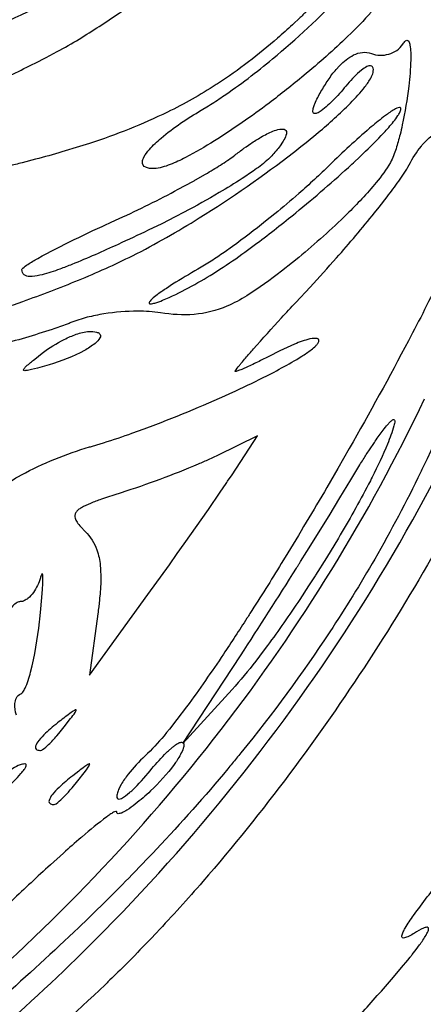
# Model space of a CAD drawing. Header units: millimetres. Extents: x 36.3 to 127.3, y 60.5 to 152.1.
# Tile 9 of 20: x 107.9 to 116.4, y 76.9 to 97.4. Entities that reach past the tile are written whole.
import ezdxf

# ---------------------------------------------------------------- set-up
doc = ezdxf.new("R2010")
doc.units = ezdxf.units.MM
doc.layers.add('Default', color=2, linetype='Continuous')

msp = doc.modelspace()

# ---------------------------------------------------------------- linework, layer by layer
at = {"layer": 'Default'}
for p, q in [((108.7169, 96.75578), (108.7169, 96.75578)), ((107.9833, 92.20751), (107.9833, 92.20751)), ((111.9742, 92.1266), (111.9742, 92.1266)), ((108.4066, 90.46421), (108.4066, 90.46421)), ((112.8936, 88.74063), (112.0613, 88.33111)), ((112.3635, 87.92817), (112.8936, 88.74063)), ((112.3635, 87.92817), (112.3635, 87.92817)), ((109.3887, 83.7493), (110.611, 85.4325)), ((109.564, 85.02826), (109.3887, 83.7493)), ((111.3357, 82.31793), (112.5407, 84.15238)), ((112.5407, 84.15238), (112.5407, 84.15238)), ((112.366, 83.44682), (111.3357, 82.31793)), ((108.866, 82.67072), (108.866, 82.67072)), ((109.1482, 81.54182), (109.1482, 81.54182))]:
    msp.add_line(p, q, dxfattribs=at)
for points in [[(108.7169, 96.75578, 0.0172674), (109.1752, 97.01832, 0.01081356), (110.0068, 97.55545, 0.00480858), (110.7175, 98.05041, 0.00897318), (111.9371, 98.95107, 0.00586251), (112.8348, 99.65002, 0.01044891), (114.1493, 100.7401, 0.01136058), (114.7822, 101.3168, 0.01434256), (114.9351, 101.468), (115.0469, 101.5848), (115.1282, 101.675, 0.01634577), (115.1869, 101.7449, 0.03918992), (115.2682, 101.8555, 0.04772313), (115.3023, 101.9157, 0.1073066), (115.3211, 101.9823)], [(111.7228, 95.53281), (111.8764, 95.62621, 0.0098327), (112.1683, 95.81634, 0.02401209), (113.2089, 96.60484, 0.02714928), (114.6432, 97.93765, 0.01583291), (115.3013, 98.66332, 0.02345527), (115.9017, 99.43764)], [(114.6557, 98.34836, -0.0130858), (113.9435, 97.61923, -0.01131857), (113.7828, 97.46455), (113.625, 97.31667, -0.00715714), (113.3134, 97.03671, -0.03568653), (112.064, 96.0861, -0.00918338), (112.0331, 96.06607, -0.03058027), (111.0161, 95.49229, -0.03504713), (109.392, 94.84151), (109.1838, 94.77462), (108.8174, 94.66354, -0.0085965), (108.2642, 94.50939), (107.9863, 94.43711, -0.0041005), (107.7077, 94.36755)], [(108.7305, 97.88211, -0.01374389), (106.6591, 96.94861), (106.528, 96.89395, -0.00236534), (106.0345, 96.69335, -0.01002652), (105.8486, 96.62006, -0.01754867), (105.7671, 96.58836), (105.6906, 96.55887), (105.6188, 96.53143), (105.484, 96.4806, -0.01909817), (105.4249, 96.45859), (105.3694, 96.43813, -0.02124579), (104.5283, 96.16018)], [(115.2684, 97.58051, -0.01641802), (114.7799, 97.0747, -0.01839885), (113.8613, 96.25595, -0.01203187), (113.1365, 95.68293, -0.02226772), (111.9965, 94.8922, -0.01976308), (111.3924, 94.54537, -0.02715521), (111.0742, 94.40002, -0.03641893), (110.9081, 94.34379, -0.060133), (110.735, 94.31503)], [(115.928, 96.91338, -0.06891821), (115.9821, 96.97982, -0.1291609), (116.0096, 96.99374, -0.3160799), (116.0494, 96.97066, -0.07285847), (116.0754, 96.89317, -0.04941391), (116.0913, 96.58051, -0.02095948), (116.0494, 96.03526, -0.02292989), (115.9158, 95.2258, -0.01656959), (115.8692, 95.02565, -0.01419698), (115.7844, 94.72909, -0.04836681), (115.6667, 94.44404)], [(104.9069, 95.74207, 0.00975601), (105.1574, 95.74084, 0.00786805), (105.6272, 95.74892, 0.03556743), (106.4454, 95.8306, 0.03406805), (107.0423, 95.98322, 0.02114015), (107.4741, 96.14655, 0.0110733), (107.7903, 96.28736, 0.0074696), (108.2564, 96.51595), (108.4871, 96.6349), (108.7169, 96.75578)], [(115.2697, 96.71588, 0.1595283), (115.6323, 96.70355, 0.1837133), (115.928, 96.91338)], [(114.3686, 96.161, -0.03226984), (114.5345, 96.38389), (114.6056, 96.4621, -0.0878592), (114.9008, 96.68525, -0.08827941), (115.0821, 96.73933, -0.1233787), (115.2697, 96.71588)], [(110.2904, 92.49728, 0.02247633), (111.6797, 93.28439, 0.02520546), (113.6477, 94.654, 0.00924146), (114.1178, 95.03166, 0.02316006), (114.7916, 95.63798, 0.02609782), (115.1002, 95.97509, 0.03167539), (115.2341, 96.16296, 0.04840402), (115.2869, 96.26667, 0.1076339), (115.3117, 96.38031)], [(115.3117, 96.38031, 0.1486296), (115.2955, 96.43916, 0.2234963), (115.2543, 96.46067, 0.1176832), (115.1772, 96.44181, 0.04933712), (115.0617, 96.36766, 0.0294713), (114.9099, 96.2292, 0.0277501), (114.7726, 96.07627)], [(114.7726, 96.07627, -0.01988903), (114.4969, 95.76669, -0.01006794), (114.365, 95.63743, -0.03633285), (114.2198, 95.5183, -0.06111549), (114.1351, 95.47041, -0.06894816), (114.0962, 95.46104, -0.4429995), (114.052, 95.4992, -0.1070238), (114.0641, 95.59167, -0.0487431), (114.0914, 95.66791, -0.03520808), (114.2195, 95.92032, -0.01020868), (114.3686, 96.161)], [(119.2722, 95.86271, -0.03294479), (119.2624, 95.73245), (119.2421, 95.60588), (119.2299, 95.54394), (119.2031, 95.42183), (119.174, 95.30221, -0.01478242), (118.8988, 94.37321, -0.00777676), (118.6248, 93.57111, -0.02453886), (116.3532, 88.0929)], [(110.735, 94.31503, -0.02987853), (110.6427, 94.32029, -0.08116464), (110.5631, 94.34266, -0.3376478), (110.4954, 94.45567, -0.1003973), (110.5278, 94.55647, -0.06257196), (110.6409, 94.71564, -0.03211125), (110.8855, 94.9522, -0.02539589), (111.2923, 95.25957, -0.01790402), (111.7228, 95.53281)], [(111.9742, 92.1266), (112.1123, 92.21388, 0.01183917), (112.6335, 92.57275), (112.6615, 92.59312), (112.8825, 92.75633, 0.00852466), (113.6926, 93.39269, 0.01511701), (114.8612, 94.40524), (114.8969, 94.43819), (115.0339, 94.56659), (115.0935, 94.62331, 0.01757461), (115.5282, 95.06081, 0.02268128), (115.7318, 95.29443, 0.02838817), (115.8239, 95.42028, 0.02727704), (115.8631, 95.48835, 0.1041825), (115.8855, 95.56356)], [(115.8855, 95.56356, 0.4973342), (115.8589, 95.59058, 0.08933565), (115.8012, 95.57424, 0.04520567), (115.6058, 95.45328, 0.01579781), (115.5252, 95.39352, 0.01138383), (115.2331, 95.15635, 0.01811489), (114.4039, 94.39101)], [(120.3518, 95.30016), (120.3108, 95.14062, -0.02167968), (119.5365, 92.64421), (119.4881, 92.50971, -0.01497013), (118.6477, 90.40285), (118.447, 89.94911, -0.02257211), (116.7105, 86.51946, -0.03210506), (113.565, 81.68845, -0.01823309), (111.7551, 79.44221, -0.01139001), (110.787, 78.37259), (110.6628, 78.24176, -0.00747709), (110.2227, 77.78936), (110.1113, 77.6776, -0.0037216), (109.7736, 77.34587)], [(112.4215, 94.59432, -0.00770122), (112.6135, 94.73947), (112.6594, 94.77233), (112.7537, 94.83749, -0.0115624), (112.9679, 94.97175, -0.01089915), (113.0922, 95.03893, -0.02988365), (113.2175, 95.09557, -0.04872706), (113.3582, 95.13734, -0.04472468), (113.422, 95.14091, -0.1354871), (113.4735, 95.12352, -0.2833928), (113.4972, 95.04245, -0.08385552), (113.4457, 94.91243, -0.0398036), (113.4187, 94.86765), (113.3668, 94.7922, -0.02541483), (113.1919, 94.58076)], [(116.058, 94.39217, -0.04556499), (116.3122, 94.78394, -0.05012808), (116.4786, 94.95776, -0.07293123), (116.5824, 95.02686, -0.07547898), (116.6439, 95.04572, -0.1765846), (116.707, 95.03351)], [(109.8434, 93.19501), (110.0106, 93.27094, 0.01513348), (111.2432, 93.88313), (111.5455, 94.04787, 0.03134535), (111.6019, 94.07941), (111.8121, 94.19965, 0.00388558), (112.1227, 94.38794, 0.01439749), (112.2745, 94.4876), (112.2933, 94.5005, 0.02689474), (112.4215, 94.59432)], [(113.1919, 94.58076, -0.01432204), (113.1249, 94.51404, -0.03235078), (112.8381, 94.28745, -0.01633541), (112.5737, 94.10775, -0.01247481), (112.098, 93.81385, -0.012436), (111.3657, 93.40505), (111.1798, 93.30787), (110.8991, 93.16585), (110.6162, 93.02853)], [(114.4039, 94.39101, -0.01218121), (113.7583, 93.79568, -0.01086235), (113.2553, 93.37033), (113.0631, 93.21497, -0.01117021), (112.375, 92.69141), (112.1985, 92.56652, -0.01180206), (111.9292, 92.38571), (111.7919, 92.2993), (111.6522, 92.21683)], [(115.6667, 94.44404, -0.04494787), (115.3698, 94.02393, -0.02495784), (114.7595, 93.36448, -0.0222689), (113.7578, 92.46346), (113.6271, 92.35715), (113.3954, 92.17485, -0.02073928), (112.6733, 91.66396)], [(113.9901, 91.84293, 0.00944749), (114.5424, 92.45089, 0.01012622), (115.3378, 93.39223), (115.4339, 93.51271), (115.5997, 93.72555, 0.00815906), (115.84, 94.05116, 0.02987824), (116.058, 94.39217)], [(107.9833, 92.20751, -0.1723809), (108.0009, 92.23641, -0.05316886), (108.1042, 92.31586, -0.01421038), (108.3129, 92.44201, -0.01461754), (109.0704, 92.83427), (109.1665, 92.88072, -0.00904226), (109.3349, 92.96101), (109.4617, 93.02046, -0.00733484), (109.6523, 93.10844), (109.7001, 93.13023), (109.8434, 93.19501)], [(110.6162, 93.02853, -0.00587159), (109.9866, 92.73411, -0.01141693), (109.0258, 92.31519, -0.0080985), (108.7739, 92.21842), (108.7253, 92.20094, -0.0344041), (108.3533, 92.08934, -0.05905265), (108.1417, 92.06526, -0.1533791), (108.029, 92.09901, -0.2431224), (107.9833, 92.20751)], [(97.94796, 69.95766, 0.04336047), (104.6316, 74.02856, 0.03484306), (109.1119, 77.83046, 0.0548201), (114.7078, 84.62946, 0.05644801), (118.663, 92.49698)], [(103.115, 90.3656, 0.02548745), (103.585, 90.39613), (103.8038, 90.42361, 0.01493498), (104.6445, 90.57433, 0.01682628), (106.094, 90.93619), (106.1614, 90.95531, 0.00907488), (107.2163, 91.27748, 0.00720177), (107.9996, 91.5442, 0.01309769), (109.159, 91.98719, 0.01816753), (110.2904, 92.49728)], [(116.7087, 92.0319, -0.00758497), (116.0446, 90.7238, -0.00802785), (114.8092, 88.47307), (114.5696, 88.05534), (114.343, 87.66487, -0.00439219), (113.4748, 86.21124), (113.3918, 86.07584, -0.00440147), (112.7384, 85.0329, -0.00757065), (112.6761, 84.93572, -0.00372302), (112.186, 84.18753, -0.01031553), (111.4171, 83.08746), (111.2148, 82.81931), (111.059, 82.62141), (110.9993, 82.54807), (110.9465, 82.48441, -0.03393241), (110.5518, 82.06149)], [(111.6522, 92.21683, 0.01208043), (111.125, 91.90155), (110.9951, 91.81696, 0.01395695), (110.8986, 91.75104), (110.8268, 91.69949, 0.02927327), (110.7212, 91.61662, 0.03942261), (110.6683, 91.5673, 0.03418996), (110.6405, 91.53255, 0.2809094), (110.6364, 91.50351, 0.1987424), (110.6644, 91.495)], [(110.6644, 91.495, 0.06354025), (110.7547, 91.51095, 0.0291735), (110.9162, 91.56802, 0.02615666), (111.4556, 91.82779, 0.01694715), (111.9742, 92.1266)], [(112.4325, 90.07905, -0.4391429), (112.4318, 90.08883, -0.0496246), (112.5178, 90.20779, -0.02827498), (112.5613, 90.26103, -0.01276826), (112.6472, 90.36294, -0.00865615), (112.8109, 90.55158, -0.0051163), (113.3959, 91.20152, -0.00184625), (113.692, 91.52305), (113.9901, 91.84293)], [(112.6733, 91.66396, -0.04055148), (112.2581, 91.44319, -0.0791508), (111.5753, 91.2727, -0.06105744), (110.8723, 91.30643)], [(110.8723, 91.30643, 0.03947075), (110.3996, 91.34058, 0.03947638), (109.6915, 91.28356, 0.01819108), (109.343, 91.21233, 0.03160964), (109.0045, 91.10268)], [(109.0045, 91.10268, -0.01100228), (108.9246, 91.07082, -0.00565868), (108.6106, 90.9593, -0.0127672), (107.4927, 90.62873), (107.2108, 90.55454), (107.1048, 90.52747), (106.7333, 90.43613), (106.3605, 90.35063)], [(108.4066, 90.46421, -0.04992239), (108.8653, 90.75117, -0.03678401), (109.1151, 90.85796, -0.07274242), (109.3803, 90.91674)], [(109.3803, 90.91674, -0.06257629), (109.5391, 90.90285, -0.1154872), (109.596, 90.87609, -0.3795055), (109.6085, 90.78453, -0.09932097), (109.5074, 90.66914, -0.05052419), (109.2862, 90.52106, -0.05597801), (108.5478, 90.22269)], [(109.3944, 88.50792), (109.4144, 88.5136, 0.01738433), (109.454, 88.52501), (109.6106, 88.57174, 0.01272537), (110.2118, 88.7702), (110.2771, 88.79325), (110.5334, 88.88624), (110.7727, 88.97626, 0.0172562), (112.5381, 89.72538, 0.01545231), (113.3987, 90.15558, 0.01714454), (113.817, 90.39834, 0.02095179), (114.0175, 90.53696, 0.0437239), (114.1108, 90.61739, 0.0326052), (114.1518, 90.66436, 0.1213234), (114.177, 90.72129)], [(114.177, 90.72129, 0.407316), (114.1362, 90.76904, 0.08033817), (114.0322, 90.76817), (113.9876, 90.75996, 0.04104485), (113.6663, 90.65321), (113.5114, 90.58462), (113.4351, 90.54783), (113.3596, 90.50963)], [(108.5478, 90.22269), (108.3053, 90.15438), (108.1809, 90.12208), (108.0988, 90.10459, -0.05584895), (108.0581, 90.09931, -0.07681736), (108.0255, 90.10102, -0.4599572), (108.0134, 90.1188, -0.1181612), (108.0525, 90.17191, -0.02842967), (108.2267, 90.32166), (108.2491, 90.33965), (108.4066, 90.46421)], [(113.3596, 90.50963), (113.1317, 90.39362), (112.9598, 90.30859, -0.00852765), (112.6999, 90.18529), (112.5683, 90.12694), (112.5015, 90.09978, -0.05165955), (112.4325, 90.07905)], [(91.9672, 68.73192, 0.04840138), (99.54234, 71.94377, 0.0183759), (102.2013, 73.52071, 0.03362884), (106.5418, 76.74631, 0.0517293), (112.1361, 82.61069, 0.05329361), (116.3813, 89.5146)], [(115.7411, 88.95016, -0.02574924), (115.6064, 88.5672, -0.01884769), (115.2864, 87.87809, -0.00545622), (115.2104, 87.73026, -0.01401717), (114.5814, 86.60689), (114.3312, 86.19379), (114.107, 85.83563, -0.01463804), (114.0572, 85.75764), (113.9602, 85.60703), (113.7759, 85.32623, -0.01134019), (113.1032, 84.3623), (113.0155, 84.24434), (112.8595, 84.03979, -0.01772934), (112.366, 83.44682)], [(114.8396, 87.82127), (115.0284, 88.13208, -0.00920806), (115.1011, 88.2483, -0.01120016), (115.2311, 88.45055), (115.3322, 88.60197, -0.01782706), (115.4926, 88.82787, -0.01977632), (115.5875, 88.94867), (115.6245, 88.99134, -0.03441771), (115.6689, 89.03718, -0.05727791), (115.7132, 89.07216, -0.09362651), (115.7379, 89.08053, -0.3943527), (115.7577, 89.05109, -0.0661023), (115.7411, 88.95016)], [(107.3171, 87.45049, -0.05489029), (107.5359, 87.64811, -0.03666646), (107.9702, 87.92356, -0.05511204), (109.3944, 88.50792)], [(112.0613, 88.33111, -0.01092795), (111.9394, 88.27302), (111.8818, 88.24664, -0.00491684), (111.6572, 88.14803, -0.02295506), (110.0482, 87.55024)], [(116.3532, 88.0929, -0.01151225), (116.2972, 87.97688, -0.0177714), (115.3403, 86.17016, -0.015816), (114.4018, 84.64806, -0.02525009), (112.5503, 82.12752, -0.00880047), (112.4577, 82.01392, -0.00529986), (112.2738, 81.79147, -0.01540583), (110.7899, 80.11851, -0.0036164), (110.2091, 79.51356, -0.00889514), (109.1653, 78.48209, -0.00993943), (107.5434, 76.99419), (107.1288, 76.63229), (106.8158, 76.36334), (106.3431, 75.96368), (105.8666, 75.56834)], [(110.611, 85.4325), (111.0567, 86.05106), (111.2228, 86.28384), (111.3676, 86.4878), (111.8708, 87.20436), (112.1194, 87.56476), (112.2424, 87.7459, 0.01262282), (112.2729, 87.79135), (112.3635, 87.92817)], [(112.5407, 84.15238, 0.00430143), (113.7066, 85.97647, 0.02933536), (113.7246, 86.00517, 0.01559243), (113.7599, 86.06164, -0.0141538), (113.7942, 86.11638), (113.9265, 86.32852), (114.3864, 87.07285), (114.6141, 87.4464), (114.8396, 87.82127)], [(110.0482, 87.55024), (109.8992, 87.50292), (109.7635, 87.45869), (109.6388, 87.41645, 0.01064122), (109.4091, 87.33061, 0.0301952), (109.2228, 87.24061, 0.05192334), (109.1554, 87.19328, 0.07901083), (109.1067, 87.13928, 0.2345317), (109.092, 87.01951, 0.05738853), (109.131, 86.9408, 0.04361219), (109.2127, 86.83791), (109.3034, 86.74306)], [(109.3034, 86.74306, -0.1158639), (109.5466, 86.36087, -0.05576998), (109.6161, 86.03174, -0.03954301), (109.6175, 85.5286, -0.01856785), (109.6075, 85.40313), (109.6031, 85.35612), (109.5989, 85.31502), (109.5826, 85.17151, -0.0121626), (109.564, 85.02826)], [(108.3669, 85.77515, -0.08572759), (108.2219, 85.47356, -0.06276654), (108.1055, 85.34805, -0.06918026), (108.0322, 85.30165, -0.1114526), (107.9479, 85.28127)], [(108.3489, 84.85793), (108.3553, 84.91515), (108.3781, 85.12981), (108.3935, 85.29136), (108.4125, 85.53507), (108.4191, 85.66064, 0.02453238), (108.4208, 85.73063), (108.4202, 85.78488, 0.02070959), (108.4181, 85.81953, 0.03592128), (108.4148, 85.84151), (108.4114, 85.85241, 0.8239196), (108.3971, 85.85332, 0.06743327), (108.3669, 85.77515)], [(107.9479, 85.28127, 0.1147374), (107.8848, 85.26375, 0.07937088), (107.79, 85.19077, 0.04215191), (107.6601, 85.02859, 0.01756466), (107.5788, 84.89576, 0.04080227), (107.3887, 84.4694)], [(107.9605, 83.35803, 0.1295091), (107.999, 83.39043, 0.04928363), (108.0475, 83.47263, 0.04075615), (108.1617, 83.80932, 0.0352795), (108.3489, 84.85793)], [(107.869, 82.91441, -0.1125962), (107.8338, 83.15289, -0.09458965), (107.8688, 83.27301, -0.1821238), (107.9605, 83.35803)], [(108.866, 82.67072), (108.9979, 82.84096, 0.03105508), (109.0894, 82.96832, 0.04056868), (109.1068, 82.99799), (109.1127, 83.01212, 0.936662), (109.0998, 83.02364, 0.06463409), (109.0101, 82.96867, 0.00998006), (108.7594, 82.77727)], [(108.7594, 82.77727, 0.02789414), (108.4755, 82.53522, 0.03989463), (108.3334, 82.38217, 0.09586258), (108.267, 82.26337, 0.380419), (108.2955, 82.19086, 0.1125112), (108.3721, 82.17683)], [(108.3721, 82.17683, 0.1080575), (108.4132, 82.19391, 0.03675742), (108.5392, 82.30029, 0.02185684), (108.7084, 82.48034), (108.7488, 82.52716), (108.866, 82.67072)], [(110.6557, 81.75349, -0.02257808), (110.9575, 82.09026, -0.00744724), (111.0419, 82.17142), (111.1095, 82.23071, -0.03450399), (111.1641, 82.2739, -0.05050749), (111.2566, 82.33204, -0.109083), (111.3201, 82.34899, -0.431073), (111.3598, 82.29657)], [(111.3598, 82.29657, -0.07046226), (111.3472, 82.22126, -0.0658081), (111.2169, 81.97025, -0.0138035), (111.1566, 81.88308, -0.04817684), (110.6644, 81.33015)], [(110.5518, 82.06149, 0.04328511), (110.1979, 81.67936, 0.03876719), (110.0506, 81.46227), (110.0191, 81.4042, 0.04654521), (109.9798, 81.31316, 0.08353294), (109.9603, 81.21586)], [(103.9501, 78.3866, 0.00729207), (104.4967, 78.7823, 0.00681396), (104.7335, 78.95875), (105.174, 79.29428), (105.556, 79.59247, 0.01105043), (106.8674, 80.66915, 0.01096897), (107.5036, 81.23444, 0.00961661), (107.8117, 81.53246, 0.02373792), (107.9597, 81.69236, 0.00685273), (108.0301, 81.7815, 0.04096096), (108.0626, 81.83549, 0.1166432), (108.0724, 81.87267, 0.4377823), (108.0409, 81.8946)], [(108.0409, 81.8946, 0.07201059), (107.9452, 81.87547, 0.04687684), (107.7935, 81.80013, 0.079648), (107.4142, 81.4657)], [(109.1482, 81.54182), (109.2801, 81.71207), (109.327, 81.77499), (109.3644, 81.82832), (109.3829, 81.85775, 0.03172952), (109.3918, 81.87491, 0.1077639), (109.396, 81.88845, 0.6388494), (109.3818, 81.89468, 0.05508063), (109.2922, 81.83968, 0.00643467), (109.166, 81.74518), (109.0416, 81.64838)], [(109.0416, 81.64838, 0.02623145), (108.7578, 81.40633, 0.03797271), (108.6156, 81.25328, 0.09615821), (108.5492, 81.13448, 0.3802088), (108.5777, 81.06197, 0.1116971), (108.6543, 81.04794)], [(109.9603, 81.21586, 0.1547142), (109.9719, 81.17401, 0.2107791), (110.0013, 81.16148, 0.09377714), (110.056, 81.17621, 0.06110288), (110.2268, 81.29708, 0.02533474), (110.285, 81.34957, 0.03295119), (110.6557, 81.75349)], [(108.6543, 81.04794, 0.1102303), (108.6954, 81.06502, 0.03660941), (108.8214, 81.17139, 0.02184026), (108.9906, 81.35145), (109.031, 81.39828), (109.1482, 81.54182)], [(110.6644, 81.33015, -0.02371367), (110.3463, 81.05575, -0.02125993), (110.1707, 80.9313, -0.03540905), (110.0711, 80.87693, -0.05186949), (110.0109, 80.85736, -0.1715391), (109.9747, 80.86079, -0.2891835), (109.9589, 80.89351)], [(109.9589, 80.89351, 0.5509688), (109.9354, 80.90427, 0.06652656), (109.8553, 80.86375, 0.02540323), (109.7834, 80.81538, 0.02719297), (109.7494, 80.79082, 0.01689554), (109.2365, 80.37495, 0.04623606), (109.213, 80.35478, 0.00784231), (108.8463, 80.03352), (108.5746, 79.78893, 0.00473211), (107.7716, 79.04205)], [(116.1678, 78.36682, -0.04923353), (116.1384, 78.34898, -0.03419312), (116.0287, 78.28962, -0.04676164), (115.9808, 78.27046, -0.08147743), (115.9389, 78.2624, -0.5570524), (115.9049, 78.30705, -0.07419363), (115.935, 78.3933, -0.03292289), (115.9754, 78.46838, -0.02191637), (116.1511, 78.73484, -0.01278176), (116.7322, 79.49571)], [(113.5064, 74.99489), (113.69, 75.19193, 0.00453177), (115.0551, 76.68092, 0.00598086), (115.7289, 77.44638), (115.8989, 77.6472), (116.028, 77.80347), (116.0781, 77.8654, 0.0181718), (116.123, 77.92163), (116.2038, 78.02526), (116.2733, 78.11788, 0.02456081), (116.411, 78.32315, 0.02267363), (116.4465, 78.39257, 0.1174414), (116.4623, 78.46031, 0.4410915), (116.4255, 78.48644, 0.08604535), (116.3563, 78.46818, 0.03985972), (116.1678, 78.36682)], [(109.7736, 77.34587, -0.02258526), (109.7148, 77.28925, -0.01447501), (107.7918, 75.5577), (107.421, 75.24454, -0.00711133), (106.0079, 74.09786), (105.469, 73.67896), (104.9934, 73.3176, -0.01119065), (103.2949, 72.09883, -0.01097235), (102.4195, 71.52692), (102.1968, 71.39009, -0.01658634), (101.5143, 71.00348)]]:
    msp.add_lwpolyline(points, format="xyb", dxfattribs=at)

doc.saveas('drawing.dxf')
